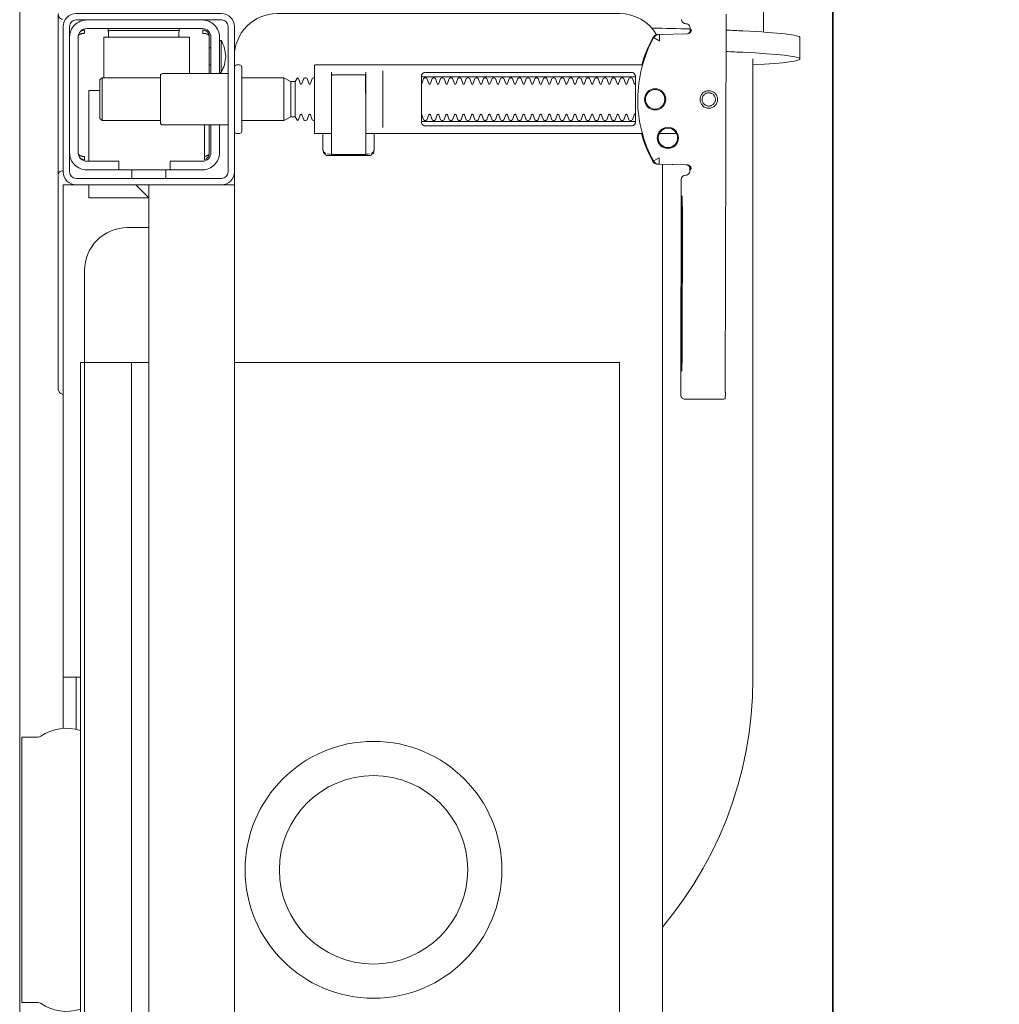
# Model space of a CAD drawing. Header units: millimetres. Extents: x 23192 to 177760, y -399809 to -79279.
# Tile 223 of 256: x 59717 to 59739, y -197989 to -197966. Entities that reach past the tile are written whole.
import ezdxf

# ---------------------------------------------------------------- set-up
doc = ezdxf.new("R2010")
doc.units = ezdxf.units.MM
doc.layers.get('0').update_dxf_attribs({"lineweight": 0})
doc.layers.add('!! 2  nowe sciany - remont', color=2, linetype='Continuous', lineweight=35)
doc.layers.add('!! 2 ZABUDOWA GK-MDF', color=54, linetype='Continuous', lineweight=13)
doc.layers.add('!!_@ wypos sanit nd', color=7, linetype='Continuous', lineweight=0, plot=False)

# ---------------------------------------------------------------- blocks, each defined once
blk = doc.blocks.new('A$Cff2eaf8b')
for points in [[(-0.18941, 0.09963), (-0.19441, 0.09963)], [(-0.19567, 0.09113), (-0.20939, 0.09113)], [(-0.18941, 0.08863), (-0.04454, 0.08863), (-0.04035, 0.08853), (-0.03617, 0.08824), (-0.032, 0.08775), (-0.02786, 0.08707), (-0.02376, 0.08619), (-0.0197, 0.08513), (-0.0157, 0.08388), (-0.01176, 0.08244), (-0.00789, 0.08082), (-0.0041, 0.07902), (-0.0004, 0.07705), (0.0032, 0.0749), (0.0067, 0.0726), (0.01009, 0.07012), (0.01337, 0.0675)], [(-0.19839, 0.08237), (-0.11148, 0.08219)], [(-0.19594, 0.07411), (-0.19609, 0.07411), (-0.19639, 0.07411), (-0.19593, 0.07402), (-0.19578, 0.07396), (-0.19564, 0.07387), (-0.19551, 0.07376), (-0.1954, 0.07363), (-0.19532, 0.07349), (-0.19526, 0.07333), (-0.19523, 0.07317)], [(-0.16479, 0.06647), (-0.16466, 0.07302), (-0.16465, 0.07318), (-0.16461, 0.07333), (-0.16454, 0.07348), (-0.16445, 0.07361), (-0.16435, 0.07373), (-0.16422, 0.07383), (-0.16409, 0.07391), (-0.16394, 0.07396), (-0.16349, 0.07404), (-0.1638, 0.07405), (-0.16395, 0.07405)], [(-0.12195, 0.07209), (-0.15195, 0.07215)], [(-0.15195, 0.07205), (-0.12195, 0.07199)], [(-0.172, 0.07079), (-0.172, 0.06674)], [(0.16493, 0.0675), (-0.16477, 0.0675)], [(-0.172, 0.06279), (-0.172, -0.00182)], [(-0.1852, 0.06018), (-0.1852, 0.01218)], [(-0.1748, 0.01218), (-0.1748, 0.06018)], [(-0.11847, -0.0325), (-0.11847, 0.0575), (0.11153, 0.0575), (0.11153, -0.0325)], [(-0.17342, 0.00218), (-0.18659, 0.00218)], [(-0.172, 0.00012), (-0.17167, 0.00018), (-0.1682, 0.00018), (-0.1681, 0.00018), (-0.16799, 0.00016), (-0.16789, 0.00007), (-0.16779, 0.00006), (-0.16762, 0.00005), (-0.16752, 0.00005), (-0.16741, 0.00003), (-0.1673, -0.00004), (-0.16725, -0.00018), (-0.16725, -0.00044), (-0.16711, -0.00046), (-0.16701, -0.0005), (-0.16693, -0.00056), (-0.16688, -0.0007), (-0.16688, -0.01094), (-0.16692, -0.01107), (-0.16701, -0.01115), (-0.16725, -0.0112), (-0.16725, -0.01147), (-0.16728, -0.01157), (-0.16735, -0.01164), (-0.16746, -0.01168), (-0.16762, -0.01169), (-0.16775, -0.0117), (-0.16789, -0.01172), (-0.16797, -0.01179), (-0.16807, -0.01182), (-0.1682, -0.01182), (-0.17167, -0.01182), (-0.172, -0.01177)], [(-0.16829, 0.00017), (-0.16772, 0.00003), (-0.16738, -0.00042)], [(-0.18633, -0.00182), (-0.17526, -0.00182), (-0.17367, -0.00182)], [(-0.16723, -0.00083), (-0.16714, -0.00136), (-0.16713, -0.00163)], [(-0.18633, -0.00982), (-0.18551, -0.00982), (-0.18567, -0.00972), (-0.1857, -0.00962)], [(-0.16738, -0.01122), (-0.16772, -0.01167), (-0.16829, -0.01182)], [(-0.16713, -0.01002), (-0.16714, -0.01028), (-0.16723, -0.01081)], [(-0.1841, -0.0183), (-0.1759, -0.0183)], [(-0.1759, -0.01936), (-0.1841, -0.01936)], [(-0.175, -0.02092), (-0.185, -0.02092)], [(-0.16, -0.0355), (-0.16, -0.0325), (0.16, -0.0325), (0.16, -0.0355)], [(-0.16, -0.0485), (-0.16, -0.0365)], [(-0.19478, -0.0384), (-0.186, -0.0384)], [(-0.192, -0.038), (-0.192, -0.0384)], [(-0.188, -0.038), (-0.188, -0.0384)], [(-0.16664, -0.0395), (-0.16666, -0.03934), (-0.16669, -0.03923), (-0.16672, -0.03912), (-0.16675, -0.03902), (-0.16679, -0.03892), (-0.16684, -0.03881), (-0.16689, -0.03872), (-0.16695, -0.03863), (-0.16702, -0.03855), (-0.1671, -0.03848), (-0.16718, -0.03843), (-0.16729, -0.0384), (-0.16718, -0.03841), (-0.16708, -0.03842), (-0.16696, -0.03845), (-0.16686, -0.03848), (-0.16677, -0.03851), (-0.16666, -0.03856), (-0.16657, -0.03861), (-0.16646, -0.03868), (-0.16636, -0.03876), (-0.16627, -0.03884), (-0.16618, -0.03894), (-0.1661, -0.03904), (-0.16603, -0.03915), (-0.16598, -0.03926), (-0.16593, -0.03938), (-0.16589, -0.0395), (-0.174, -0.0395)], [(-0.174, -0.0384), (-0.16722, -0.0384)], [(-0.185, -0.063), (-0.1945, -0.063), (-0.1945, -0.043), (-0.186, -0.043)], [(-0.19591, -0.04539), (-0.19602, -0.04539), (-0.19616, -0.04539), (-0.19632, -0.04539), (-0.1965, -0.04539)], [(-0.185, -0.0498), (-0.185, -0.06342), (-0.1845, -0.06392), (-0.1755, -0.06392), (-0.175, -0.06342), (-0.175, -0.0498)], [(-0.1615, -0.0485), (-0.1635, -0.0485)], [(0.16, -0.0555), (0.157, -0.0525), (0.16, -0.0525), (-0.16, -0.0525), (-0.157, -0.0525), (-0.16, -0.0555)], [(-0.157, -0.0525), (-0.157, -0.0665), (-0.16, -0.0665)], [(0.10602, -0.0525), (0.10602, -0.05658), (-0.11847, -0.05658)], [(-0.1615, -0.0565), (-0.1635, -0.0565)], [(-0.1965, -0.06201), (-0.19632, -0.06201), (-0.19616, -0.06201), (-0.19602, -0.06201), (-0.19591, -0.06201)], [(-0.175, -0.06342), (-0.185, -0.06342)], [(-0.182, -0.06392), (-0.182, -0.0665), (-0.1655, -0.0665)], [(-0.16636, -0.06865), (-0.16625, -0.06854), (-0.16619, -0.06847), (-0.16612, -0.06839), (-0.16606, -0.0683), (-0.16601, -0.0682), (-0.16596, -0.06811), (-0.16592, -0.06801), (-0.16589, -0.0679), (-0.16586, -0.0678), (-0.16584, -0.06769), (-0.16583, -0.06759), (-0.16583, -0.06749), (-0.16593, -0.0675), (-0.16607, -0.0675), (-0.1663, -0.0675), (-0.16641, -0.0675), (-0.16651, -0.0675), (-0.16661, -0.0675), (-0.16661, -0.0676), (-0.16662, -0.0677), (-0.16663, -0.0678), (-0.16664, -0.0679), (-0.16665, -0.068), (-0.16667, -0.06811), (-0.1667, -0.06821), (-0.16673, -0.06831), (-0.16676, -0.06841), (-0.1668, -0.06852), (-0.16685, -0.06862), (-0.1669, -0.06871), (-0.16697, -0.0688), (-0.16704, -0.06887), (-0.16712, -0.06893), (-0.16725, -0.069), (-0.19475, -0.069), (-0.19493, -0.0689), (-0.19501, -0.06882), (-0.19508, -0.06874), (-0.19513, -0.06865), (-0.19518, -0.06855), (-0.19522, -0.06846), (-0.19526, -0.06835), (-0.19529, -0.06825), (-0.19532, -0.06813), (-0.19534, -0.06803), (-0.19536, -0.06793), (-0.19537, -0.06783), (-0.19538, -0.06772), (-0.19539, -0.0676), (-0.19539, -0.0675), (-0.19617, -0.06751), (-0.19616, -0.06762), (-0.19615, -0.06772), (-0.19613, -0.06783), (-0.19611, -0.06793), (-0.19607, -0.06803), (-0.19603, -0.06813), (-0.19598, -0.06823), (-0.19593, -0.06832), (-0.19586, -0.06841), (-0.19579, -0.06849), (-0.19572, -0.06857), (-0.19563, -0.06865)], [(-0.045, -0.0725), (-0.045, -0.0685)], [(-0.03305, -0.0725), (-0.16, -0.0725), (-0.16, -0.0695)], [(-0.045, -0.0695), (-0.03283, -0.0695)]]:
    blk.add_lwpolyline(points)
for points in [[(-0.16413, 0.07389), (-0.16324, 0.07389), (-0.16303, 0.07386), (-0.16283, 0.0738), (-0.16264, 0.07369), (-0.16249, 0.07354), (-0.16237, 0.07337), (-0.16228, 0.07317), (-0.16225, 0.07297, 0.002299), (-0.16224, 0.07285, 0.40455), (-0.16124, 0.07188), (-0.11145, 0.07178), (-0.11127, 0.07178), (-0.11111, 0.07178), (-0.111, 0.07178), (-0.11083, 0.07179), (-0.11065, 0.07183), (-0.11049, 0.0719), (-0.11033, 0.072), (-0.1102, 0.07212), (-0.11009, 0.07227), (-0.11001, 0.07243), (-0.10996, 0.07261), (-0.10995, 0.07279), (-0.10997, 0.08178), (-0.10998, 0.08217)], [(-0.19576, 0.07395), (-0.19665, 0.07395, 0.282591), (-0.19754, 0.0734), (-0.19758, 0.07331), (-0.19761, 0.0732), (-0.19763, 0.07311), (-0.19764, 0.07296, -0.415352), (-0.19865, 0.07196)], [(-0.19623, 0.07426), (-0.19588, 0.0742), (-0.19555, 0.07399), (-0.19533, 0.07367), (-0.19523, 0.07332), (-0.19513, 0.06676), (-0.19513, 0.0667, 0.265347), (-0.19435, 0.06544, 0.125711), (-0.17997, 0.06173, 0.125711), (-0.16558, 0.06538, 0.26954), (-0.1648, 0.06667), (-0.16467, 0.07322), (-0.16464, 0.07344), (-0.16456, 0.07365), (-0.16444, 0.07383), (-0.16428, 0.07399), (-0.1641, 0.0741), (-0.16389, 0.07417), (-0.16368, 0.0742)], [(-0.15993, -0.0325), (-0.17249, -0.0325, 0.405519), (-0.172, -0.032), (-0.172, -0.0313, 0.414214), (-0.1725, -0.0308), (-0.1875, -0.0308, 0.414214), (-0.188, -0.0313), (-0.188, -0.032, 0.405519), (-0.18751, -0.0325), (-0.19, -0.0325, -0.414214), (-0.2, -0.0225), (-0.2, 0.0575, -0.266001), (-0.19506, 0.06612)], [(-0.19513, 0.06651), (-0.19511, 0.06632), (-0.19509, 0.06622), (-0.19506, 0.06612), (-0.19503, 0.06602), (-0.19498, 0.06592), (-0.19493, 0.06582), (-0.19488, 0.06573), (-0.19482, 0.06564), (-0.19475, 0.06556), (-0.19468, 0.06548), (-0.1946, 0.06541), (-0.19452, 0.06535), (-0.19443, 0.06529), (-0.19434, 0.06524), (-0.19358, 0.06483), (-0.19281, 0.06445), (-0.19203, 0.0641), (-0.19125, 0.06376), (-0.19045, 0.06345), (-0.18964, 0.06316), (-0.18882, 0.06289), (-0.188, 0.06265), (-0.188, -0.01362, 0.414214), (-0.1878, -0.01382), (-0.17545, -0.01382), (-0.1722, -0.01382, 0.414214), (-0.172, -0.01362), (-0.172, -0.00982)], [(-0.172, 0.0626), (-0.17117, 0.06284), (-0.17034, 0.0631), (-0.16952, 0.06339), (-0.16872, 0.0637), (-0.16792, 0.06404), (-0.16713, 0.06439), (-0.16635, 0.06477), (-0.16558, 0.06518), (-0.16557, 0.06518, 0.269546), (-0.16479, 0.06647)], [(-0.18353, 0.01118, 0.182836), (-0.18364, 0.01127), (-0.18485, 0.01168, 0.050055), (-0.185, 0.01194), (-0.185, 0.01222, 0.050055), (-0.18485, 0.01248), (-0.18364, 0.01289, 0.719897), (-0.18364, 0.01327), (-0.18485, 0.01368, 0.050055), (-0.185, 0.01394), (-0.185, 0.01422, 0.050055), (-0.18485, 0.01448), (-0.18364, 0.01489, 0.719897), (-0.18364, 0.01527), (-0.18485, 0.01568, 0.050055), (-0.185, 0.01594), (-0.185, 0.01622, 0.050055), (-0.18485, 0.01648), (-0.18364, 0.01689, 0.719897), (-0.18364, 0.01727), (-0.18485, 0.01768, 0.050055), (-0.185, 0.01794), (-0.185, 0.01822, 0.050055), (-0.18485, 0.01848), (-0.18364, 0.01889, 0.719897), (-0.18364, 0.01927), (-0.18485, 0.01968, 0.050055), (-0.185, 0.01994), (-0.185, 0.02022, 0.050055), (-0.18485, 0.02048), (-0.18364, 0.02089, 0.719897), (-0.18364, 0.02127), (-0.18485, 0.02168, 0.050055), (-0.185, 0.02194), (-0.185, 0.02222, 0.050055), (-0.18485, 0.02248), (-0.18364, 0.02289, 0.719897), (-0.18364, 0.02327), (-0.18485, 0.02368, 0.050055), (-0.185, 0.02394), (-0.185, 0.02422, 0.050055), (-0.18485, 0.02448), (-0.18364, 0.02489, 0.719897), (-0.18364, 0.02527), (-0.18485, 0.02568, 0.050055), (-0.185, 0.02594), (-0.185, 0.02622, 0.050055), (-0.18485, 0.02648), (-0.18364, 0.02689, 0.719897), (-0.18364, 0.02727), (-0.18485, 0.02768, 0.050055), (-0.185, 0.02794), (-0.185, 0.02822, 0.050055), (-0.18485, 0.02848), (-0.18364, 0.02889, 0.719897), (-0.18364, 0.02927), (-0.18485, 0.02968, 0.050055), (-0.185, 0.02994), (-0.185, 0.03022, 0.050055), (-0.18485, 0.03048), (-0.18364, 0.03089, 0.719897), (-0.18364, 0.03127), (-0.18485, 0.03168, 0.050055), (-0.185, 0.03194), (-0.185, 0.03222, 0.050055), (-0.18485, 0.03248), (-0.18364, 0.03289, 0.719897), (-0.18364, 0.03327), (-0.18485, 0.03368, 0.050055), (-0.185, 0.03394), (-0.185, 0.03422, 0.050055), (-0.18485, 0.03448), (-0.18364, 0.03489, 0.719897), (-0.18364, 0.03527), (-0.18485, 0.03568, 0.050055), (-0.185, 0.03594), (-0.185, 0.03622, 0.050055), (-0.18485, 0.03648), (-0.18364, 0.03689, 0.719897), (-0.18364, 0.03727), (-0.18485, 0.03768, 0.050055), (-0.185, 0.03794), (-0.185, 0.03822, 0.050055), (-0.18485, 0.03848), (-0.18364, 0.03889, 0.719897), (-0.18364, 0.03927), (-0.18485, 0.03968, 0.050055), (-0.185, 0.03994), (-0.185, 0.04022, 0.050055), (-0.18485, 0.04048), (-0.18364, 0.04089, 0.719897), (-0.18364, 0.04127), (-0.18485, 0.04168, 0.050055), (-0.185, 0.04194), (-0.185, 0.04222, 0.050055), (-0.18485, 0.04248), (-0.18364, 0.04289, 0.719897), (-0.18364, 0.04327), (-0.18485, 0.04368, 0.050055), (-0.185, 0.04394), (-0.185, 0.04422, 0.050055), (-0.18485, 0.04448), (-0.18364, 0.04489, 0.719897), (-0.18364, 0.04527), (-0.18485, 0.04568, 0.050055), (-0.185, 0.04594), (-0.185, 0.04622, 0.050055), (-0.18485, 0.04648), (-0.18364, 0.04689, 0.719897), (-0.18364, 0.04727), (-0.18485, 0.04768, 0.050055), (-0.185, 0.04794), (-0.185, 0.04822, 0.050055), (-0.18485, 0.04848), (-0.18364, 0.04889, 0.719897), (-0.18364, 0.04927), (-0.18485, 0.04968, 0.050055), (-0.185, 0.04994), (-0.185, 0.05022, 0.050055), (-0.18485, 0.05048), (-0.18364, 0.05089, 0.719897), (-0.18364, 0.05127), (-0.18485, 0.05168, 0.050055), (-0.185, 0.05194), (-0.185, 0.05222, 0.050055), (-0.18485, 0.05248), (-0.18364, 0.05289, 0.719897), (-0.18364, 0.05327), (-0.18485, 0.05368, 0.050055), (-0.185, 0.05394), (-0.185, 0.05422, 0.050055), (-0.18485, 0.05448), (-0.18364, 0.05489, 0.719897), (-0.18364, 0.05527), (-0.18485, 0.05568, 0.050055), (-0.185, 0.05594), (-0.185, 0.05622, 0.050055), (-0.18485, 0.05648), (-0.18364, 0.05689, 0.719897), (-0.18364, 0.05727), (-0.18485, 0.05768, 0.050055), (-0.185, 0.05794), (-0.185, 0.05822, 0.050055), (-0.18485, 0.05848), (-0.18364, 0.05889, 0.719897), (-0.18364, 0.05927), (-0.18485, 0.05968, 0.050055), (-0.185, 0.05994), (-0.185, 0.06022, 0.050055), (-0.18485, 0.06048), (-0.18364, 0.06089, 0.474594), (-0.18353, 0.06118)], [(-0.17647, 0.06118, 0.474594), (-0.17636, 0.06089), (-0.17515, 0.06048, 0.050055), (-0.175, 0.06022), (-0.175, 0.05994, 0.050055), (-0.17515, 0.05968), (-0.17636, 0.05927, 0.719897), (-0.17636, 0.05889), (-0.17515, 0.05848, 0.050055), (-0.175, 0.05822), (-0.175, 0.05794, 0.050055), (-0.17515, 0.05768), (-0.17636, 0.05727, 0.719897), (-0.17636, 0.05689), (-0.17515, 0.05648, 0.050055), (-0.175, 0.05622), (-0.175, 0.05594, 0.050055), (-0.17515, 0.05568), (-0.17636, 0.05527, 0.719897), (-0.17636, 0.05489), (-0.17515, 0.05448, 0.050055), (-0.175, 0.05422), (-0.175, 0.05394, 0.050055), (-0.17515, 0.05368), (-0.17636, 0.05327, 0.719897), (-0.17636, 0.05289), (-0.17515, 0.05248, 0.050055), (-0.175, 0.05222), (-0.175, 0.05194, 0.050055), (-0.17515, 0.05168), (-0.17636, 0.05127, 0.719897), (-0.17636, 0.05089), (-0.17515, 0.05048, 0.050055), (-0.175, 0.05022), (-0.175, 0.04994, 0.050055), (-0.17515, 0.04968), (-0.17636, 0.04927, 0.719897), (-0.17636, 0.04889), (-0.17515, 0.04848, 0.050055), (-0.175, 0.04822), (-0.175, 0.04794, 0.050055), (-0.17515, 0.04768), (-0.17636, 0.04727, 0.719897), (-0.17636, 0.04689), (-0.17515, 0.04648, 0.050055), (-0.175, 0.04622), (-0.175, 0.04594, 0.050055), (-0.17515, 0.04568), (-0.17636, 0.04527, 0.719897), (-0.17636, 0.04489), (-0.17515, 0.04448, 0.050055), (-0.175, 0.04422), (-0.175, 0.04394, 0.050055), (-0.17515, 0.04368), (-0.17636, 0.04327, 0.719897), (-0.17636, 0.04289), (-0.17515, 0.04248, 0.050055), (-0.175, 0.04222), (-0.175, 0.04194, 0.050055), (-0.17515, 0.04168), (-0.17636, 0.04127, 0.719897), (-0.17636, 0.04089), (-0.17515, 0.04048, 0.050055), (-0.175, 0.04022), (-0.175, 0.03994, 0.050055), (-0.17515, 0.03968), (-0.17636, 0.03927, 0.719897), (-0.17636, 0.03889), (-0.17515, 0.03848, 0.050055), (-0.175, 0.03822), (-0.175, 0.03794, 0.050055), (-0.17515, 0.03768), (-0.17636, 0.03727, 0.719897), (-0.17636, 0.03689), (-0.17515, 0.03648, 0.050055), (-0.175, 0.03622), (-0.175, 0.03594, 0.050055), (-0.17515, 0.03568), (-0.17636, 0.03527, 0.719897), (-0.17636, 0.03489), (-0.17515, 0.03448, 0.050055), (-0.175, 0.03422), (-0.175, 0.03394, 0.050055), (-0.17515, 0.03368), (-0.17636, 0.03327, 0.719897), (-0.17636, 0.03289), (-0.17515, 0.03248, 0.050055), (-0.175, 0.03222), (-0.175, 0.03194, 0.050055), (-0.17515, 0.03168), (-0.17636, 0.03127, 0.719897), (-0.17636, 0.03089), (-0.17515, 0.03048, 0.050055), (-0.175, 0.03022), (-0.175, 0.02994, 0.050055), (-0.17515, 0.02968), (-0.17636, 0.02927, 0.719897), (-0.17636, 0.02889), (-0.17515, 0.02848, 0.050055), (-0.175, 0.02822), (-0.175, 0.02794, 0.050055), (-0.17515, 0.02768), (-0.17636, 0.02727, 0.719897), (-0.17636, 0.02689), (-0.17515, 0.02648, 0.050055), (-0.175, 0.02622), (-0.175, 0.02594, 0.050055), (-0.17515, 0.02568), (-0.17636, 0.02527, 0.719897), (-0.17636, 0.02489), (-0.17515, 0.02448, 0.050055), (-0.175, 0.02422), (-0.175, 0.02394, 0.050055), (-0.17515, 0.02368), (-0.17636, 0.02327, 0.719897), (-0.17636, 0.02289), (-0.17515, 0.02248, 0.050055), (-0.175, 0.02222), (-0.175, 0.02194, 0.050055), (-0.17515, 0.02168), (-0.17636, 0.02127, 0.719897), (-0.17636, 0.02089), (-0.17515, 0.02048, 0.050055), (-0.175, 0.02022), (-0.175, 0.01994, 0.050055), (-0.17515, 0.01968), (-0.17636, 0.01927, 0.719897), (-0.17636, 0.01889), (-0.17515, 0.01848, 0.050055), (-0.175, 0.01822), (-0.175, 0.01794, 0.050055), (-0.17515, 0.01768), (-0.17636, 0.01727, 0.719897), (-0.17636, 0.01689), (-0.17515, 0.01648, 0.050055), (-0.175, 0.01622), (-0.175, 0.01594, 0.050055), (-0.17515, 0.01568), (-0.17636, 0.01527, 0.719897), (-0.17636, 0.01489), (-0.17515, 0.01448, 0.050055), (-0.175, 0.01422), (-0.175, 0.01394, 0.050055), (-0.17515, 0.01368), (-0.17636, 0.01327, 0.719897), (-0.17636, 0.01289), (-0.17515, 0.01248, 0.050055), (-0.175, 0.01222), (-0.175, 0.01194, 0.050055), (-0.17515, 0.01168), (-0.17636, 0.01127, 0.182836), (-0.17647, 0.01118)], [(-0.1857, -0.00202), (-0.1857, -0.00962), (-0.1857, -0.00202), (-0.18567, -0.00192), (-0.18559, -0.00184), (-0.17696, -0.00182), (-0.16725, -0.00182, -0.414214), (-0.16705, -0.00202), (-0.16705, -0.00962, -0.414214), (-0.16725, -0.00982), (-0.18543, -0.00982), (-0.18553, -0.00978), (-0.1856, -0.00962)], [(-0.185, -0.01382), (-0.185, -0.01406, -0.050055), (-0.18485, -0.01432), (-0.18364, -0.01473, -0.719897), (-0.18364, -0.01511), (-0.18485, -0.01552, -0.050055), (-0.185, -0.01578), (-0.185, -0.01606, -0.050055), (-0.18485, -0.01632), (-0.18364, -0.01673, -0.719897), (-0.18364, -0.01711), (-0.18485, -0.01752, -0.050055), (-0.185, -0.01778), (-0.1841, -0.0183), (-0.1841, -0.01936), (-0.185, -0.02092), (-0.185, -0.0308)], [(-0.175, -0.01382), (-0.175, -0.01406, 0.050055), (-0.17515, -0.01432), (-0.17636, -0.01473, 0.719897), (-0.17636, -0.01511), (-0.17515, -0.01552, 0.050055), (-0.175, -0.01578), (-0.175, -0.01606, 0.050055), (-0.17515, -0.01632), (-0.17636, -0.01673, 0.719897), (-0.17636, -0.01711), (-0.17515, -0.01752, 0.050055), (-0.175, -0.01778), (-0.1759, -0.0183), (-0.1759, -0.01936), (-0.175, -0.02092), (-0.175, -0.0308)], [(-0.186, -0.034), (-0.186, -0.0493, 0.414214), (-0.1855, -0.0498), (-0.1745, -0.0498, 0.414214), (-0.174, -0.0493), (-0.174, -0.034)], [(-0.1985, -0.04, -0.414214), (-0.1945, -0.036), (-0.18625, -0.036), (-0.18625, -0.03562), (-0.19375, -0.03562), (-0.19375, -0.036)], [(-0.18625, -0.03562, 0.119096), (-0.19, -0.03454, 0.119096), (-0.19375, -0.03562)], [(-0.174, -0.036), (-0.1675, -0.036, -0.414214), (-0.1635, -0.04), (-0.16353, -0.0395)], [(-0.186, -0.038), (-0.1945, -0.038, 0.414214), (-0.1965, -0.04), (-0.1965, -0.067, 0.414214), (-0.1945, -0.069), (-0.1675, -0.069, 0.414214), (-0.1655, -0.067), (-0.1655, -0.0595), (-0.1635, -0.0595), (-0.1635, -0.04)], [(-0.1635, -0.0475), (-0.1655, -0.0475), (-0.1655, -0.04, 0.414214), (-0.1675, -0.038), (-0.174, -0.038)], [(-0.1945, -0.06193), (-0.19515, -0.06194), (-0.19542, -0.06194), (-0.1956, -0.06194), (-0.19567, -0.06194, 0.116465), (-0.19589, -0.062), (-0.19601, -0.06205), (-0.19601, -0.04535), (-0.19589, -0.0454, 0.116465), (-0.19567, -0.04546), (-0.19542, -0.04546), (-0.19515, -0.04546), (-0.1945, -0.04547)], [(-0.15, -0.0525), (-0.15, -0.0575, 0.414214), (-0.14, -0.0675), (-0.11847, -0.0675), (-0.11847, -0.0525)], [(-0.1675, -0.071, 0.414214), (-0.1635, -0.067), (-0.1635, -0.0595)], [(-0.1985, -0.067, 0.414214), (-0.1945, -0.071)], [(-0.04, -0.0685), (-0.03255, -0.0685, 0.236962), (-0.03118, -0.07775, -0.154353), (-0.031, -0.07832), (-0.031, -0.08218), (0.031, -0.08218), (0.031, -0.07832, -0.154353), (0.03118, -0.07775, 0.236962), (0.03255, -0.0685), (0.04, -0.0685)], [(-0.16237, -0.07369), (-0.1625, -0.07369), (-0.16269, -0.07369), (-0.16294, -0.07369), (-0.16323, -0.07369), (-0.16357, -0.07369), (-0.16393, -0.07369), (-0.16428, -0.07369), (-0.19771, -0.07369), (-0.19841, -0.07369), (-0.19903, -0.07369), (-0.19948, -0.07369), (-0.19961, -0.07369), (-0.19973, -0.07367), (-0.19984, -0.07365), (-0.20003, -0.07359, 0.517033), (-0.1987, -0.07266)], [(-0.1633, -0.0727, 0.412536), (-0.1623, -0.0737), (-0.11251, -0.0737), (-0.11222, -0.07367), (-0.11194, -0.07358), (-0.11168, -0.07345), (-0.11145, -0.07326), (-0.11126, -0.07304), (-0.11112, -0.07278), (-0.11104, -0.0725)]]:
    blk.add_lwpolyline(points, format="xyb")
for points in [[(-0.17994, 0.08038), (-0.17974, 0.08037), (-0.17954, 0.08034), (-0.17935, 0.08029), (-0.17916, 0.08022), (-0.17897, 0.08013), (-0.1788, 0.08003), (-0.17864, 0.07991), (-0.17849, 0.07978), (-0.17836, 0.07963), (-0.17824, 0.07947), (-0.17814, 0.07929), (-0.17805, 0.07911), (-0.17798, 0.07892), (-0.17793, 0.07873), (-0.17791, 0.07853), (-0.1779, 0.07833), (-0.17791, 0.07813), (-0.17794, 0.07793), (-0.17799, 0.07773), (-0.17805, 0.07754), (-0.17814, 0.07736), (-0.17824, 0.07719), (-0.17836, 0.07703), (-0.1785, 0.07688), (-0.17865, 0.07675), (-0.17881, 0.07663), (-0.17898, 0.07652), (-0.17916, 0.07644), (-0.17935, 0.07637), (-0.17955, 0.07632), (-0.17975, 0.07629), (-0.17995, 0.07628), (-0.18015, 0.07629), (-0.18035, 0.07632), (-0.18054, 0.07637), (-0.18073, 0.07644), (-0.18091, 0.07653), (-0.18109, 0.07663), (-0.18125, 0.07675), (-0.18139, 0.07689), (-0.18153, 0.07704), (-0.18165, 0.0772), (-0.18175, 0.07737), (-0.18184, 0.07755), (-0.1819, 0.07774), (-0.18195, 0.07794), (-0.18198, 0.07813), (-0.18199, 0.07834), (-0.18198, 0.07854), (-0.18195, 0.07873), (-0.1819, 0.07893), (-0.18183, 0.07912), (-0.18175, 0.0793), (-0.18164, 0.07947), (-0.18152, 0.07963), (-0.18139, 0.07978), (-0.18124, 0.07992), (-0.18108, 0.08004), (-0.18091, 0.08014), (-0.18072, 0.08022), (-0.18053, 0.08029), (-0.18034, 0.08034), (-0.18014, 0.08037)], [(-0.17994, 0.07987), (-0.17979, 0.07987), (-0.17964, 0.07984), (-0.17949, 0.07981), (-0.17935, 0.07976), (-0.17921, 0.07969), (-0.17908, 0.07961), (-0.17896, 0.07952), (-0.17885, 0.07942), (-0.17874, 0.07931), (-0.17865, 0.07918), (-0.17858, 0.07905), (-0.17851, 0.07892), (-0.17846, 0.07877), (-0.17842, 0.07862), (-0.1784, 0.07847), (-0.17839, 0.07832), (-0.1784, 0.07817), (-0.17842, 0.07802), (-0.17846, 0.07787), (-0.17851, 0.07773), (-0.17858, 0.07759), (-0.17866, 0.07746), (-0.17875, 0.07734), (-0.17885, 0.07723), (-0.17896, 0.07712), (-0.17909, 0.07703), (-0.17922, 0.07696), (-0.17935, 0.07689), (-0.1795, 0.07684), (-0.17964, 0.0768), (-0.1798, 0.07678), (-0.17995, 0.07677), (-0.1801, 0.07678), (-0.18025, 0.07681), (-0.1804, 0.07684), (-0.18054, 0.07689), (-0.18068, 0.07696), (-0.18081, 0.07704), (-0.18093, 0.07713), (-0.18104, 0.07723), (-0.18114, 0.07734), (-0.18123, 0.07747), (-0.18131, 0.0776), (-0.18138, 0.07773), (-0.18143, 0.07788), (-0.18146, 0.07803), (-0.18149, 0.07818), (-0.18149, 0.07833), (-0.18149, 0.07848), (-0.18146, 0.07863), (-0.18143, 0.07878), (-0.18137, 0.07892), (-0.18131, 0.07906), (-0.18123, 0.07919), (-0.18114, 0.07931), (-0.18104, 0.07942), (-0.18092, 0.07952), (-0.1808, 0.07962), (-0.18067, 0.07969), (-0.18053, 0.07976), (-0.18039, 0.07981), (-0.18024, 0.07985), (-0.18009, 0.07987)], [(-0.17471, 0.06118), (-0.17462, 0.06118), (-0.17454, 0.06117), (-0.17445, 0.06115), (-0.17437, 0.06113), (-0.17428, 0.06109), (-0.1742, 0.06105), (-0.17413, 0.061), (-0.17406, 0.06095), (-0.174, 0.06088), (-0.17394, 0.06081), (-0.17389, 0.06072), (-0.17384, 0.06062), (-0.17381, 0.06052), (-0.17378, 0.06041), (-0.17376, 0.06029), (-0.17376, 0.06018), (-0.17376, 0.01218), (-0.17376, 0.01206), (-0.17378, 0.01195), (-0.17381, 0.01184), (-0.17384, 0.01173), (-0.17389, 0.01164), (-0.17394, 0.01155), (-0.174, 0.01148), (-0.17406, 0.01141), (-0.17413, 0.01135), (-0.1742, 0.01131), (-0.17428, 0.01126), (-0.17437, 0.01123), (-0.17445, 0.01121), (-0.17454, 0.01119), (-0.17462, 0.01118), (-0.17471, 0.01118), (-0.18529, 0.01118), (-0.18538, 0.01118), (-0.18547, 0.01119), (-0.18555, 0.01121), (-0.18564, 0.01123), (-0.18572, 0.01126), (-0.1858, 0.01131), (-0.18587, 0.01135), (-0.18594, 0.01141), (-0.18601, 0.01148), (-0.18606, 0.01155), (-0.18612, 0.01164), (-0.18616, 0.01173), (-0.1862, 0.01184), (-0.18623, 0.01195), (-0.18624, 0.01206), (-0.18625, 0.01218), (-0.18625, 0.06018), (-0.18624, 0.06029), (-0.18623, 0.06041), (-0.1862, 0.06052), (-0.18616, 0.06062), (-0.18612, 0.06072), (-0.18606, 0.06081), (-0.18601, 0.06088), (-0.18594, 0.06095), (-0.18587, 0.061), (-0.1858, 0.06105), (-0.18572, 0.06109), (-0.18564, 0.06113), (-0.18555, 0.06115), (-0.18547, 0.06117), (-0.18538, 0.06118), (-0.18529, 0.06118)], [(-0.19467, -0.0384), (-0.19467, -0.0384), (-0.19467, -0.0384), (-0.19466, -0.0384), (-0.19466, -0.0384), (-0.19466, -0.0384), (-0.19466, -0.0384), (-0.19466, -0.0384), (-0.19466, -0.0384), (-0.19466, -0.0384), (-0.19466, -0.0384), (-0.19466, -0.0384), (-0.19466, -0.0384), (-0.19466, -0.0384), (-0.19466, -0.0384), (-0.19467, -0.0384), (-0.19467, -0.0384), (-0.19467, -0.0384), (-0.19467, -0.0384), (-0.19467, -0.0384), (-0.19468, -0.0384), (-0.19468, -0.0384), (-0.19468, -0.0384), (-0.19469, -0.0384), (-0.1947, -0.0384), (-0.19471, -0.0384), (-0.19471, -0.0384), (-0.19471, -0.0384), (-0.19471, -0.0384), (-0.19472, -0.0384), (-0.19472, -0.0384), (-0.19472, -0.0384), (-0.19472, -0.03841), (-0.19473, -0.03841), (-0.19473, -0.03841), (-0.19473, -0.03841), (-0.19473, -0.03841), (-0.19473, -0.03841), (-0.19474, -0.03841), (-0.19474, -0.03841), (-0.19474, -0.03841), (-0.19474, -0.03841), (-0.19474, -0.03841), (-0.19474, -0.03841), (-0.19475, -0.03841), (-0.19475, -0.03841), (-0.19475, -0.03841), (-0.19475, -0.03841), (-0.19476, -0.03841), (-0.19476, -0.03841), (-0.19476, -0.03841), (-0.19476, -0.03841), (-0.19477, -0.03842), (-0.19477, -0.03842), (-0.19477, -0.03842), (-0.19478, -0.03842), (-0.19479, -0.03842), (-0.19479, -0.03842), (-0.1948, -0.03843), (-0.19481, -0.03843), (-0.19481, -0.03843), (-0.19482, -0.03844), (-0.19483, -0.03844), (-0.19484, -0.03844), (-0.19484, -0.03845), (-0.19485, -0.03845), (-0.19486, -0.03845), (-0.19486, -0.03846), (-0.19487, -0.03846), (-0.19488, -0.03847), (-0.19489, -0.03847), (-0.19489, -0.03848), (-0.1949, -0.03848), (-0.19491, -0.03849), (-0.19491, -0.03849), (-0.19492, -0.0385), (-0.19493, -0.0385), (-0.19493, -0.03851), (-0.19494, -0.03851), (-0.19495, -0.03852), (-0.19495, -0.03852), (-0.19496, -0.03853), (-0.19497, -0.03854), (-0.19497, -0.03854), (-0.19498, -0.03855), (-0.19499, -0.03856), (-0.19499, -0.03856), (-0.195, -0.03857), (-0.19501, -0.03858), (-0.19501, -0.03859), (-0.19502, -0.03859), (-0.19503, -0.0386), (-0.19503, -0.03861), (-0.19504, -0.03862), (-0.19505, -0.03862), (-0.19505, -0.03863), (-0.19506, -0.03864), (-0.19507, -0.03865), (-0.19507, -0.03866), (-0.19508, -0.03867), (-0.19508, -0.03868), (-0.19509, -0.03869), (-0.1951, -0.03869), (-0.1951, -0.0387), (-0.19511, -0.03871), (-0.19511, -0.03872), (-0.19512, -0.03873), (-0.19512, -0.03874), (-0.19513, -0.03875), (-0.19514, -0.03876), (-0.19514, -0.03877), (-0.19515, -0.03878), (-0.19515, -0.03879), (-0.19516, -0.0388), (-0.19516, -0.03881), (-0.19517, -0.03882), (-0.19517, -0.03884), (-0.19518, -0.03885), (-0.19518, -0.03886), (-0.19519, -0.03887), (-0.1952, -0.03888), (-0.1952, -0.03889), (-0.19521, -0.0389), (-0.19521, -0.03891), (-0.19521, -0.03893), (-0.19522, -0.03894), (-0.19522, -0.03895), (-0.19523, -0.03896), (-0.19523, -0.03897), (-0.19524, -0.03899), (-0.19524, -0.039), (-0.19525, -0.03901), (-0.19525, -0.03902), (-0.19526, -0.03905), (-0.19527, -0.03907), (-0.19528, -0.0391), (-0.19528, -0.03912), (-0.19529, -0.03915), (-0.1953, -0.03918), (-0.19531, -0.0392), (-0.19531, -0.03923), (-0.19532, -0.03926), (-0.19532, -0.03928), (-0.19533, -0.03931), (-0.19533, -0.03933), (-0.19534, -0.03936), (-0.19534, -0.03939), (-0.19535, -0.03941), (-0.19535, -0.03944), (-0.19536, -0.03947), (-0.19536, -0.03949), (-0.19536, -0.03952), (-0.19537, -0.03955), (-0.19537, -0.03957), (-0.19537, -0.0396), (-0.19537, -0.03961), (-0.19537, -0.03962), (-0.19538, -0.03963), (-0.19538, -0.03963), (-0.19538, -0.03964), (-0.19538, -0.03965), (-0.19538, -0.03965), (-0.19538, -0.03966), (-0.19538, -0.03966), (-0.19538, -0.03967), (-0.19538, -0.03967), (-0.19538, -0.03968), (-0.19538, -0.03969), (-0.19538, -0.03969), (-0.19538, -0.0397), (-0.19538, -0.0397), (-0.19538, -0.0397), (-0.19538, -0.03971), (-0.19538, -0.03971), (-0.19538, -0.03972), (-0.19538, -0.03972), (-0.19538, -0.03972), (-0.19538, -0.03973), (-0.19538, -0.03973), (-0.19538, -0.03973), (-0.19538, -0.03974), (-0.19538, -0.03974), (-0.19538, -0.03974), (-0.19538, -0.03974), (-0.19538, -0.03975), (-0.19538, -0.03975), (-0.19538, -0.03975), (-0.19538, -0.03976), (-0.19538, -0.03976), (-0.19538, -0.03977), (-0.19538, -0.03977), (-0.19539, -0.03978), (-0.19539, -0.03978), (-0.19539, -0.03979), (-0.19539, -0.03979), (-0.19539, -0.03979), (-0.19539, -0.0398), (-0.19539, -0.0398), (-0.19539, -0.03981), (-0.19539, -0.03981), (-0.19539, -0.03982), (-0.19538, -0.03982), (-0.19538, -0.03983), (-0.19538, -0.03983), (-0.19538, -0.03984), (-0.19538, -0.03984), (-0.19538, -0.03984), (-0.19538, -0.03985), (-0.19538, -0.03986), (-0.19538, -0.03986), (-0.19538, -0.03987), (-0.19538, -0.03987), (-0.19538, -0.03987), (-0.19538, -0.03988), (-0.19538, -0.03988), (-0.19538, -0.03989), (-0.19538, -0.03989), (-0.19538, -0.03989), (-0.19538, -0.03989), (-0.19538, -0.0399), (-0.19538, -0.0399), (-0.19539, -0.0399), (-0.19539, -0.0399), (-0.19539, -0.0399), (-0.19539, -0.0399), (-0.19539, -0.0399), (-0.19539, -0.03991), (-0.1954, -0.03991), (-0.1954, -0.03991), (-0.1954, -0.03991), (-0.1954, -0.03991), (-0.1954, -0.03991), (-0.19541, -0.03991), (-0.19541, -0.03991), (-0.19542, -0.03991), (-0.19542, -0.03991), (-0.19543, -0.0399), (-0.19544, -0.0399), (-0.19545, -0.0399), (-0.19545, -0.0399), (-0.19546, -0.0399), (-0.19546, -0.0399), (-0.19547, -0.0399), (-0.19547, -0.0399), (-0.19548, -0.0399), (-0.19549, -0.0399), (-0.1955, -0.0399), (-0.1955, -0.0399), (-0.19551, -0.0399), (-0.19552, -0.0399), (-0.19553, -0.0399), (-0.19554, -0.0399), (-0.19555, -0.0399), (-0.19556, -0.0399), (-0.19557, -0.0399), (-0.19558, -0.0399), (-0.19559, -0.0399), (-0.19561, -0.0399), (-0.19564, -0.0399), (-0.19566, -0.0399), (-0.19568, -0.0399), (-0.1957, -0.0399), (-0.19574, -0.0399), (-0.19576, -0.0399), (-0.19578, -0.0399), (-0.19595, -0.0399), (-0.19596, -0.0399), (-0.19598, -0.0399), (-0.19599, -0.0399), (-0.19601, -0.0399), (-0.19602, -0.0399), (-0.19603, -0.0399), (-0.19604, -0.0399), (-0.19605, -0.0399), (-0.19606, -0.0399), (-0.19607, -0.0399), (-0.19608, -0.0399), (-0.19609, -0.0399), (-0.1961, -0.0399), (-0.19611, -0.0399), (-0.19612, -0.0399), (-0.19613, -0.03989), (-0.19614, -0.03989), (-0.19614, -0.03989), (-0.19615, -0.03989), (-0.19615, -0.03989), (-0.19615, -0.03989), (-0.19615, -0.03989), (-0.19616, -0.03989), (-0.19616, -0.03989), (-0.19616, -0.03989), (-0.19616, -0.0399), (-0.19616, -0.0399), (-0.19616, -0.0399), (-0.19616, -0.0399), (-0.19616, -0.0399), (-0.19617, -0.0399), (-0.19617, -0.03991), (-0.19617, -0.03991), (-0.19617, -0.03991), (-0.19617, -0.03991), (-0.19617, -0.03991), (-0.19617, -0.03991), (-0.19617, -0.03991), (-0.19617, -0.03991), (-0.19617, -0.03991), (-0.19617, -0.03991), (-0.19617, -0.0399), (-0.19617, -0.0399), (-0.19617, -0.0399), (-0.19617, -0.03989), (-0.19617, -0.03989), (-0.19617, -0.03989), (-0.19617, -0.03988), (-0.19617, -0.03987), (-0.19617, -0.03986), (-0.19617, -0.03985), (-0.19617, -0.03984), (-0.19617, -0.03984), (-0.19617, -0.03984), (-0.19617, -0.03983), (-0.19617, -0.03983), (-0.19617, -0.03982), (-0.19617, -0.03982), (-0.19617, -0.03981), (-0.19616, -0.0398), (-0.19616, -0.03979), (-0.19616, -0.03979), (-0.19616, -0.03978), (-0.19616, -0.03978), (-0.19616, -0.03977), (-0.19616, -0.03977), (-0.19616, -0.03977), (-0.19616, -0.03976), (-0.19616, -0.03976), (-0.19616, -0.03975), (-0.19616, -0.03975), (-0.19616, -0.03974), (-0.19616, -0.03974), (-0.19616, -0.03973), (-0.19616, -0.03973), (-0.19616, -0.03972), (-0.19616, -0.03972), (-0.19616, -0.03972), (-0.19616, -0.03972), (-0.19616, -0.03971), (-0.19616, -0.03971), (-0.19616, -0.0397), (-0.19615, -0.0397), (-0.19615, -0.0397), (-0.19615, -0.03969), (-0.19615, -0.03969), (-0.19615, -0.03968), (-0.19615, -0.03967), (-0.19615, -0.03967), (-0.19615, -0.03966), (-0.19615, -0.03966), (-0.19615, -0.03965), (-0.19615, -0.03964), (-0.19614, -0.03964), (-0.19614, -0.03963), (-0.19614, -0.03962), (-0.19614, -0.03962), (-0.19614, -0.03961), (-0.19614, -0.0396), (-0.19614, -0.03959), (-0.19613, -0.03958), (-0.19613, -0.03958), (-0.19613, -0.03957), (-0.19613, -0.03955), (-0.19612, -0.03954), (-0.19612, -0.03952), (-0.19611, -0.0395), (-0.19611, -0.03949), (-0.1961, -0.03947), (-0.1961, -0.03945), (-0.19609, -0.03944), (-0.19609, -0.03942), (-0.19608, -0.03941), (-0.19608, -0.03939), (-0.19607, -0.03937), (-0.19607, -0.03936), (-0.19606, -0.03934), (-0.19605, -0.03933), (-0.19605, -0.03931), (-0.19604, -0.0393), (-0.19603, -0.03928), (-0.19603, -0.03927), (-0.19602, -0.03925), (-0.19601, -0.03923), (-0.196, -0.03922), (-0.196, -0.0392), (-0.19599, -0.03919), (-0.19598, -0.03918), (-0.19597, -0.03916), (-0.19596, -0.03915), (-0.19596, -0.03913), (-0.19595, -0.03912), (-0.19594, -0.0391), (-0.19593, -0.03909), (-0.19592, -0.03907), (-0.19591, -0.03906), (-0.1959, -0.03905), (-0.19589, -0.03903), (-0.19588, -0.03902), (-0.19587, -0.03901), (-0.19586, -0.03899), (-0.19585, -0.03898), (-0.19584, -0.03897), (-0.19583, -0.03895), (-0.19582, -0.03894), (-0.19581, -0.03893), (-0.1958, -0.03891), (-0.19579, -0.0389), (-0.19577, -0.03889), (-0.19576, -0.03888), (-0.19575, -0.03886), (-0.19574, -0.03885), (-0.19573, -0.03884), (-0.19572, -0.03883), (-0.1957, -0.03882), (-0.19569, -0.0388), (-0.19568, -0.03879), (-0.19567, -0.03878), (-0.19565, -0.03877), (-0.19564, -0.03876), (-0.19563, -0.03875), (-0.19562, -0.03874), (-0.1956, -0.03873), (-0.19559, -0.03872), (-0.19558, -0.03871), (-0.19556, -0.0387), (-0.19555, -0.03869), (-0.19554, -0.03868), (-0.19552, -0.03867), (-0.19551, -0.03866), (-0.19549, -0.03865), (-0.19548, -0.03864), (-0.19547, -0.03863), (-0.19545, -0.03862), (-0.19544, -0.03861), (-0.19542, -0.0386), (-0.19541, -0.0386), (-0.19539, -0.03859), (-0.19538, -0.03858), (-0.19536, -0.03857), (-0.19535, -0.03856), (-0.19533, -0.03856), (-0.19532, -0.03855), (-0.1953, -0.03854), (-0.19529, -0.03853), (-0.19527, -0.03853), (-0.19526, -0.03852), (-0.19524, -0.03851), (-0.19522, -0.03851), (-0.19521, -0.0385), (-0.19519, -0.0385), (-0.19518, -0.03849), (-0.19516, -0.03848), (-0.19515, -0.03848), (-0.19513, -0.03847), (-0.19511, -0.03847), (-0.1951, -0.03846), (-0.19508, -0.03846), (-0.19506, -0.03845), (-0.19505, -0.03845), (-0.19503, -0.03845), (-0.19502, -0.03844), (-0.195, -0.03844), (-0.19498, -0.03843), (-0.19497, -0.03843), (-0.19495, -0.03843), (-0.19493, -0.03842), (-0.19492, -0.03842), (-0.19491, -0.03842), (-0.1949, -0.03842), (-0.19489, -0.03842), (-0.19488, -0.03842), (-0.19487, -0.03841), (-0.19486, -0.03841), (-0.19485, -0.03841), (-0.19484, -0.03841), (-0.19483, -0.03841), (-0.19481, -0.03841), (-0.1948, -0.03841), (-0.19479, -0.03841), (-0.19479, -0.03841), (-0.19478, -0.03841), (-0.19478, -0.0384), (-0.19477, -0.0384), (-0.19477, -0.0384), (-0.19476, -0.0384), (-0.19475, -0.0384), (-0.19474, -0.0384), (-0.19474, -0.0384), (-0.19473, -0.0384), (-0.19473, -0.0384), (-0.19471, -0.0384), (-0.19471, -0.0384), (-0.1947, -0.0384), (-0.1947, -0.0384), (-0.19469, -0.0384), (-0.19469, -0.0384), (-0.19469, -0.0384), (-0.19469, -0.0384), (-0.19468, -0.0384), (-0.19468, -0.0384), (-0.19468, -0.0384), (-0.19468, -0.0384), (-0.19467, -0.0384), (-0.19467, -0.0384), (-0.19467, -0.0384)], [(-0.11847, -0.0685), (0.11153, -0.0685), (0.11153, -0.0675), (-0.11847, -0.0675)]]:
    blk.add_lwpolyline(points, close=True)
for points in [[(-0.19436, 0.06548), (-0.19435, 0.06548), (-0.19435, 0.06548), (-0.19435, 0.06548), (-0.19435, 0.06548), (-0.19435, 0.06548), (-0.19435, 0.06548), (-0.19435, 0.06548), (-0.19435, 0.06548), (-0.19435, 0.06548), (-0.19435, 0.06548), (-0.19435, 0.06548), (-0.19435, 0.06548), (-0.19435, 0.06548), (-0.19435, 0.06548), (-0.19435, 0.06548), (-0.19435, 0.06548), (-0.19435, 0.06548), (-0.19435, 0.06548), (-0.19435, 0.06549), (-0.19435, 0.06549), (-0.19435, 0.06549), (-0.19435, 0.06549), (-0.19435, 0.06549), (-0.19435, 0.06549), (-0.19435, 0.0655), (-0.19435, 0.0655), (-0.19434, 0.0655), (-0.19434, 0.06551), (-0.19434, 0.06551), (-0.19434, 0.06552), (-0.19433, 0.06552), (-0.19433, 0.06553), (-0.19433, 0.06553), (-0.19433, 0.06554), (-0.19432, 0.06554), (-0.19432, 0.06555), (-0.19432, 0.06555), (-0.19432, 0.06556), (-0.19431, 0.06556), (-0.19431, 0.06557), (-0.19431, 0.06558), (-0.1943, 0.06558), (-0.1943, 0.06559), (-0.19429, 0.0656), (-0.19429, 0.06561), (-0.19429, 0.06561), (-0.19428, 0.06562), (-0.19428, 0.06563), (-0.19427, 0.06564), (-0.19427, 0.06565), (-0.19426, 0.06566), (-0.19426, 0.06566), (-0.19425, 0.06567), (-0.19425, 0.06568), (-0.19424, 0.06569), (-0.19424, 0.0657), (-0.19423, 0.06571), (-0.19423, 0.06572), (-0.19422, 0.06573), (-0.19422, 0.06574), (-0.19421, 0.06575), (-0.1942, 0.06576), (-0.1942, 0.06578), (-0.19419, 0.06579), (-0.19419, 0.0658), (-0.19418, 0.06581), (-0.19417, 0.06582), (-0.19417, 0.06583), (-0.19416, 0.06585), (-0.19415, 0.06586), (-0.19414, 0.06588), (-0.19413, 0.06591), (-0.19411, 0.06594), (-0.1941, 0.06596), (-0.19408, 0.06599), (-0.19407, 0.06602), (-0.19405, 0.06605), (-0.19395, 0.06623), (-0.19393, 0.06626), (-0.1939, 0.06633), (-0.19388, 0.06636), (-0.19386, 0.0664), (-0.19384, 0.06643), (-0.19382, 0.06646), (-0.1938, 0.0665), (-0.19378, 0.06653), (-0.19377, 0.06657), (-0.19376, 0.06659), (-0.19375, 0.0666), (-0.19375, 0.0666), (-0.19374, 0.06662), (-0.19373, 0.06663), (-0.19372, 0.06664), (-0.19372, 0.06665), (-0.19371, 0.06666), (-0.19371, 0.06667), (-0.19371, 0.06667), (-0.1937, 0.06668), (-0.1937, 0.06668), (-0.1937, 0.06668), (-0.1937, 0.06669), (-0.1937, 0.06669), (-0.1937, 0.0667), (-0.19369, 0.06671), (-0.19369, 0.06671), (-0.19369, 0.06672), (-0.19368, 0.06672), (-0.19368, 0.06672), (-0.19368, 0.06673), (-0.19367, 0.06673), (-0.19367, 0.06674), (-0.19367, 0.06674), (-0.19366, 0.06674), (-0.19365, 0.06675), (-0.19365, 0.06675), (-0.19364, 0.06676), (-0.19364, 0.06676), (-0.19364, 0.06676), (-0.19364, 0.06677), (-0.19363, 0.06677), (-0.19363, 0.06678), (-0.19363, 0.06678), (-0.19363, 0.06678), (-0.19363, 0.06679), (-0.19363, 0.06679), (-0.19363, 0.0668), (-0.19363, 0.0668), (-0.19363, 0.06681), (-0.19364, 0.06681), (-0.19364, 0.06681), (-0.19364, 0.06682), (-0.19364, 0.06682), (-0.19364, 0.06682), (-0.19365, 0.06682), (-0.19365, 0.06682), (-0.19365, 0.06682), (-0.19365, 0.06682), (-0.19365, 0.06682), (-0.19366, 0.06682), (-0.19366, 0.06682), (-0.19366, 0.06682), (-0.19366, 0.06682), (-0.19366, 0.06682), (-0.19367, 0.06682), (-0.19367, 0.06682), (-0.19367, 0.06682), (-0.19367, 0.06682), (-0.19367, 0.06682), (-0.19368, 0.06682), (-0.19368, 0.06682), (-0.19369, 0.06682), (-0.19369, 0.06682), (-0.19369, 0.06681), (-0.1937, 0.06681), (-0.1937, 0.06681), (-0.19371, 0.06681), (-0.19371, 0.06681), (-0.19371, 0.06681), (-0.19371, 0.06681), (-0.19372, 0.0668), (-0.19372, 0.0668), (-0.19373, 0.0668), (-0.19373, 0.0668), (-0.19374, 0.0668), (-0.19374, 0.0668), (-0.19374, 0.0668), (-0.19375, 0.0668), (-0.19375, 0.06681), (-0.19376, 0.06681), (-0.19376, 0.06681), (-0.19377, 0.06681), (-0.19377, 0.06681), (-0.19377, 0.06681), (-0.19377, 0.06681), (-0.19378, 0.06681), (-0.19378, 0.06681), (-0.19378, 0.06681), (-0.19378, 0.06681), (-0.19379, 0.06681), (-0.19379, 0.06681), (-0.19379, 0.06681), (-0.19379, 0.06681), (-0.1938, 0.06681), (-0.1938, 0.06681), (-0.19381, 0.06681), (-0.19381, 0.06681), (-0.19382, 0.06681), (-0.19383, 0.06681), (-0.19383, 0.06681), (-0.19384, 0.06681), (-0.19385, 0.06681), (-0.19385, 0.06681), (-0.19386, 0.06681), (-0.19387, 0.06681), (-0.19388, 0.06681), (-0.19389, 0.06681), (-0.19389, 0.0668), (-0.1939, 0.0668), (-0.19391, 0.0668), (-0.19392, 0.0668), (-0.19397, 0.0668), (-0.19398, 0.0668), (-0.19399, 0.0668), (-0.194, 0.0668), (-0.19401, 0.0668), (-0.19402, 0.0668), (-0.19403, 0.0668), (-0.19405, 0.0668), (-0.19406, 0.0668), (-0.19407, 0.0668), (-0.19408, 0.0668), (-0.19409, 0.0668), (-0.1941, 0.0668), (-0.19412, 0.0668), (-0.19417, 0.0668), (-0.19419, 0.0668), (-0.19421, 0.0668), (-0.19424, 0.0668), (-0.19426, 0.0668), (-0.19429, 0.0668), (-0.19431, 0.0668), (-0.19433, 0.0668), (-0.19436, 0.0668), (-0.19438, 0.06679), (-0.19455, 0.06679), (-0.19457, 0.06679), (-0.19459, 0.06679), (-0.19461, 0.06679), (-0.19463, 0.06679), (-0.19464, 0.06679), (-0.19465, 0.06679), (-0.19466, 0.06679), (-0.19467, 0.06679), (-0.19468, 0.06679), (-0.19469, 0.06679), (-0.1947, 0.06679), (-0.19471, 0.06679), (-0.19472, 0.06679), (-0.19473, 0.06679), (-0.19474, 0.06679), (-0.19474, 0.06679), (-0.19475, 0.06679), (-0.19476, 0.06679), (-0.19477, 0.06679), (-0.19478, 0.06679), (-0.19479, 0.06679), (-0.1948, 0.06679), (-0.1948, 0.06679), (-0.19481, 0.06679), (-0.19482, 0.06678), (-0.19483, 0.06678), (-0.19484, 0.06678), (-0.19484, 0.06678), (-0.19485, 0.06678), (-0.19486, 0.06678), (-0.19487, 0.06678), (-0.19487, 0.06678), (-0.19488, 0.06678), (-0.19489, 0.06678), (-0.1949, 0.06678), (-0.1949, 0.06678), (-0.19491, 0.06678), (-0.19492, 0.06678), (-0.19492, 0.06678), (-0.19493, 0.06678), (-0.19494, 0.06678), (-0.19494, 0.06678), (-0.19495, 0.06678), (-0.19496, 0.06678), (-0.19496, 0.06678), (-0.19497, 0.06678), (-0.19499, 0.06678), (-0.19499, 0.06678), (-0.195, 0.06678), (-0.195, 0.06678), (-0.19501, 0.06678), (-0.19501, 0.06678), (-0.19502, 0.06678), (-0.19502, 0.06678), (-0.19503, 0.06678), (-0.19503, 0.06678), (-0.19504, 0.06678), (-0.19504, 0.06678), (-0.19505, 0.06678), (-0.19505, 0.06678), (-0.19505, 0.06678), (-0.19506, 0.06678), (-0.19506, 0.06678), (-0.19507, 0.06678), (-0.19507, 0.06678), (-0.19507, 0.06678), (-0.19508, 0.06678), (-0.19508, 0.06678), (-0.19508, 0.06678), (-0.19509, 0.06678), (-0.19509, 0.06678), (-0.19509, 0.06678), (-0.1951, 0.06678), (-0.1951, 0.06678), (-0.1951, 0.06678), (-0.19511, 0.06678), (-0.19511, 0.06678), (-0.19511, 0.06678), (-0.19511, 0.06678), (-0.19511, 0.06678), (-0.19512, 0.06678), (-0.19512, 0.06678), (-0.19512, 0.06678), (-0.19512, 0.06678), (-0.19512, 0.06678), (-0.19512, 0.06678), (-0.19513, 0.06678), (-0.19513, 0.06677), (-0.19513, 0.06677), (-0.19513, 0.06677), (-0.19513, 0.06677), (-0.19513, 0.06677), (-0.19513, 0.06677), (-0.19513, 0.06677), (-0.19513, 0.06677), (-0.19513, 0.06677), (-0.19513, 0.06677), (-0.19513, 0.06677), (-0.19513, 0.06677), (-0.19513, 0.06677), (-0.19513, 0.06677), (-0.19513, 0.06677), (-0.19513, 0.06678), (-0.19513, 0.06678), (-0.19513, 0.06678), (-0.19513, 0.06678), (-0.19513, 0.06678), (-0.19513, 0.06678), (-0.19513, 0.06678), (-0.19513, 0.06678), (-0.19513, 0.06678), (-0.19513, 0.06678), (-0.19513, 0.06678), (-0.19513, 0.06678), (-0.19513, 0.06678), (-0.19513, 0.06678), (-0.19513, 0.06678), (-0.19513, 0.06677), (-0.19513, 0.06677, 0.269547)], [(-0.1648, 0.06671), (-0.16481, 0.06671), (-0.16485, 0.06672), (-0.16497, 0.06672), (-0.16603, 0.06675), (-0.16612, 0.06675), (-0.16616, 0.06675), (-0.1662, 0.06675), (-0.16623, 0.06676), (-0.16627, 0.06677), (-0.1663, 0.06675), (-0.1663, 0.06672), (-0.16628, 0.0667), (-0.16625, 0.06667), (-0.16623, 0.06663), (-0.16622, 0.0666), (-0.1662, 0.06657), (-0.16561, 0.06549), (-0.1656, 0.06545), (-0.16558, 0.06542, 0.269546)], [(-0.2, -0.0695), (-0.2, -0.0355, -0.414214), (-0.197, -0.0325), (-0.163, -0.0325, -0.414214), (-0.16, -0.0355), (-0.16, -0.0695, -0.414214), (-0.163, -0.0725), (-0.197, -0.0725, -0.414214)], [(-0.1615, -0.0355), (-0.1615, -0.0695, -0.414214), (-0.163, -0.071), (-0.197, -0.071, -0.414214), (-0.1985, -0.0695), (-0.1985, -0.0355, -0.414214), (-0.197, -0.034), (-0.163, -0.034, -0.414214)]]:
    blk.add_lwpolyline(points, format="xyb", close=True)
for centre, radius in [((-0.17096, 0.06877), 0.00247), ((-0.17096, 0.06877), 0.00227), ((-0.17997, 0.06579), 0.00247), ((-0.17997, 0.06579), 0.00227), ((0, 0), 0.03), ((0, 0), 0.022)]:
    blk.add_circle(centre, radius)
for centre, major_axis, ratio, start_param, end_param in [((-0.18941, 0.04363), (0, 0.056), 0.04256, 5.645661, 6.988802), ((-0.19441, 0.04363), (0, 0.056), 0.04256, 0, 0.705617), ((-0.19441, 0.04363), (0, 0.056), 0.04256, 0.705617, 0.806963), ((-0.18941, 0.04363), (0, 0.056), 0.04256, 0.705617, 0.807212), ((-0.19839, 0.08235), (-0.0015, 0), 0.008726, 4.712674, 6.283151), ((-0.11148, 0.08218), (-0.0015, 0), 0.008726, 3.141878, 4.712682), ((-0.19664, 0.07495), (-0.000002, -0.001), 0.000289, 6.274459, 6.283185), ((-0.19441, 0.04363), (0, 0.056), 0.04256, 0.998527, 1.179108), ((-0.16324, 0.07489), (-0.000002, -0.001), 0.000289, 6.274459, 6.283185), ((-0.15195, 0.0721), (0.0055, -0.00001), 0.008726, 1.571085, 4.712678), ((-0.12195, 0.07204), (0.0055, -0.00001), 0.008726, 4.712678, 7.854271), ((-0.19463, 0.06658), (-0.0005, -0.000008), 0.017454, 0, 0.000137), ((-0.1653, 0.06668), (0.0005, -0.00001), 0.000006, 6.282744, 6.283185), ((-0.1852, 0.06018), (0, 0.001), 0.000289, 4.712389, 6.283185), ((-0.1748, 0.06018), (0, -0.001), 0.000289, 1.570796, 3.141593), ((-0.1852, 0.01218), (0, -0.001), 0.000289, 0, 1.570796), ((-0.1748, 0.01218), (0, -0.001), 0.000289, 0, 1.570796), ((-0.16763, -0.00015), (0.000004, 0.0002), 0.133184, 0.00502, 0.005026), ((-0.16723, -0.00065), (0.000013, 0.0002), 0.223, 0.006306, 0.006351), ((-0.16723, -0.011), (0.000013, -0.0002), 0.223, 6.276731, 6.276777), ((-0.16763, -0.01149), (0.000004, -0.0002), 0.133184, 6.278107, 6.278112)]:
    blk.add_ellipse(centre, major_axis=major_axis, ratio=ratio, start_param=start_param, end_param=end_param)

msp = doc.modelspace()

# ---------------------------------------------------------------- linework, layer by layer
at = {"layer": '!! 2  nowe sciany - remont'}
msp.add_lwpolyline([(59747.56735, -198030.12813), (59747.56735, -197933.12813), (59735.56735, -197933.12813), (59735.56735, -198030.12813)], close=True, dxfattribs=at)
at = {"layer": '!! 2 ZABUDOWA GK-MDF'}
msp.add_lwpolyline([(59716.56735, -197933.12813), (59716.56735, -198053.12813)], dxfattribs=at)

# ---------------------------------------------------------------- block references
at = {"layer": '!!_@ wypos sanit nd', "xscale": 100, "yscale": 100, "zscale": 100, "rotation": 270}
msp.add_blockref('A$Cff2eaf8b', (59724.83434, -197985.6283), dxfattribs=at)

doc.saveas('drawing.dxf')
